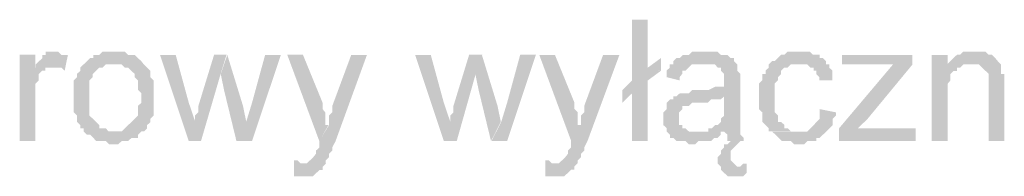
# Model space of a CAD drawing. Header units: millimetres. Extents: x -523 to 1404227, y -783705 to 1038705.
# Tile 230 of 256: x 415634 to 416942, y 250622 to 250830. Entities that reach past the tile are written whole.
import ezdxf

# ---------------------------------------------------------------- set-up
doc = ezdxf.new("R2010")
doc.units = ezdxf.units.MM
doc.linetypes.add('ACAD_ISO08W100', pattern=[36, 24, -3, 6, -3])
doc.layers.add('!!ELEKTRYKA', color=7, linetype='Continuous')

msp = doc.modelspace()

# ---------------------------------------------------------------- hatches: boundary and pattern name
at = {"layer": '!!ELEKTRYKA', "linetype": 'ACAD_ISO08W100'}
for points in [[(416468.58, 250829.65), (416447.79, 250829.65), (416447.79, 250749.2), (416434.8, 250736.55), (416447.79, 250732.31), (416447.79, 250668.83), (416468.58, 250668.83), (416468.58, 250749.2), (416485.9, 250761.93), (416468.58, 250766.17)], [(415655.25, 250783.2), (415634.35, 250783.2), (415634.35, 250668.85), (415655.25, 250668.85), (415655.25, 250728.16), (415655.25, 250732.34), (415655.25, 250736.6), (415655.25, 250740.78), (415655.25, 250745.05), (415659.6, 250749.32), (415659.6, 250753.5), (415659.6, 250753.5), (415659.6, 250757.77), (415663.96, 250761.95), (415668.31, 250761.95), (415668.31, 250766.21), (415672.67, 250766.21), (415677.02, 250766.21), (415655.25, 250766.21)], [(415680.99, 250787.31), (415676.64, 250787.31), (415672.28, 250787.31), (415668.8, 250787.31), (415668.8, 250783.13), (415664.45, 250783.13), (415664.45, 250778.86), (415660.09, 250774.68), (415655.74, 250770.41), (415655.74, 250766.15), (415676.64, 250766.15), (415680.99, 250766.15), (415685.34, 250766.15), (415689.7, 250766.15), (415694.05, 250761.97), (415698.4, 250783.13), (415694.05, 250783.13), (415689.7, 250783.13), (415685.34, 250787.31), (415685.34, 250787.31)], [(415761.87, 250787.31), (415761.87, 250787.31), (415753.17, 250787.31), (415748.81, 250787.31), (415744.46, 250787.31), (415740.11, 250783.13), (415735.76, 250783.13), (415732.28, 250783.13), (415732.28, 250778.87), (415727.93, 250778.87), (415723.57, 250774.69), (415723.57, 250774.69), (415719.22, 250770.42), (415761.87, 250770.42), (415761.87, 250770.42), (415765.35, 250770.42), (415769.7, 250770.42), (415774.06, 250766.16), (415778.41, 250766.16), (415782.76, 250761.98), (415782.76, 250761.98), (415787.11, 250757.72), (415787.11, 250753.45), (415791.46, 250749.27), (415791.46, 250745.01), (415791.46, 250740.74), (415791.46, 250736.57), (415795.82, 250732.3), (415795.82, 250728.12), (415795.82, 250728.12), (415795.82, 250719.59), (415791.46, 250715.42), (415791.46, 250711.15), (415791.46, 250706.89), (415791.46, 250702.71), (415787.11, 250698.44), (415787.11, 250698.44), (415782.76, 250694.18), (415782.76, 250694.18), (415778.41, 250690), (415774.06, 250685.74), (415774.06, 250685.74), (415769.7, 250681.56), (415765.35, 250681.56), (415761.87, 250681.56), (415719.22, 250681.56), (415723.57, 250677.29), (415727.93, 250677.29), (415732.28, 250673.03), (415732.28, 250673.03), (415735.76, 250668.85), (415740.11, 250668.85), (415744.46, 250668.85), (415748.81, 250668.85), (415753.17, 250664.59), (415761.87, 250664.59), (415761.87, 250664.59), (415765.35, 250664.59), (415769.7, 250668.85), (415774.06, 250668.85), (415778.41, 250668.85), (415782.76, 250673.03), (415787.11, 250673.03), (415791.46, 250673.03), (415791.46, 250677.29), (415795.82, 250681.56), (415799.3, 250681.56), (415803.65, 250685.74), (415803.65, 250690), (415808, 250694.18), (415808, 250694.18), (415808, 250698.44), (415812.35, 250702.71), (415812.35, 250702.71), (415812.35, 250706.89), (415812.35, 250711.15), (415812.35, 250719.59), (415812.35, 250723.86), (415812.35, 250728.12), (415812.35, 250732.3), (415812.35, 250736.57), (415812.35, 250740.74), (415812.35, 250745.01), (415812.35, 250749.27), (415808, 250753.45), (415808, 250757.72), (415808, 250761.98), (415803.65, 250766.16), (415799.3, 250770.42), (415799.3, 250770.42), (415795.82, 250774.69), (415791.46, 250778.87), (415791.46, 250778.87), (415787.11, 250783.13), (415782.76, 250783.13), (415778.41, 250783.13), (415774.06, 250787.31), (415769.7, 250787.31), (415765.35, 250787.31)], [(415841.53, 250783.11), (415820.66, 250783.11), (415858.93, 250668.82), (415867.63, 250694.22), (415858.93, 250719.62)], [(415909.04, 250783.17), (415892.52, 250783.17), (415871.66, 250715.44), (415871.66, 250711.18), (415871.66, 250707), (415867.31, 250702.74), (415867.31, 250698.48), (415867.31, 250694.31), (415867.31, 250694.31), (415858.61, 250668.83), (415875.13, 250668.83), (415901.22, 250757.78)], [(415910.09, 250783.09), (415901.4, 250757.71), (415905.74, 250736.5), (415922.26, 250668.79), (415935.3, 250694.17), (415930.95, 250715.38)], [(415981.2, 250783.14), (415960.34, 250783.14), (415942.96, 250719.7), (415935.13, 250694.32), (415922.1, 250668.85), (415942.96, 250668.85)], [(416010.57, 250783.18), (415989.72, 250783.18), (416032.29, 250668.86), (416044.45, 250690.05), (416040.11, 250690.05), (416040.11, 250698.57), (416040.11, 250702.74), (416040.11, 250706.99), (416036.63, 250711.25), (416036.63, 250715.51), (416036.63, 250719.68)], [(416095.57, 250783.1), (416074.72, 250783.1), (416049.54, 250715.43), (416049.54, 250715.43), (416049.54, 250711.18), (416049.54, 250706.92), (416045.19, 250702.67), (416045.19, 250698.5), (416045.19, 250694.24), (416045.19, 250689.98), (416032.16, 250668.88), (416032.16, 250668.88), (416032.16, 250664.62), (416032.16, 250660.36), (416027.82, 250656.11), (416027.82, 250651.94), (416024.35, 250647.68), (416024.35, 250647.68), (416024.35, 250647.68), (416020, 250643.43), (416020, 250643.43), (416015.66, 250639.17), (416006.97, 250639.17), (416040.85, 250639.17), (416040.85, 250643.43), (416040.85, 250643.43), (416045.19, 250647.68), (416045.19, 250651.94), (416049.54, 250656.11), (416049.54, 250660.36), (416053.88, 250668.88)], [(416180.3, 250783.13), (416159.47, 250783.13), (416197.65, 250668.86), (416206.33, 250694.19), (416197.65, 250719.61)], [(416248.61, 250783.16), (416231.26, 250783.16), (416210.44, 250715.41), (416210.44, 250711.16), (416210.44, 250706.91), (416206.1, 250702.75), (416206.1, 250698.5), (416206.1, 250694.25), (416206.1, 250694.25), (416197.43, 250668.83), (416214.78, 250668.83), (416239.93, 250757.74)], [(416248.19, 250783.17), (416239.52, 250757.77), (416243.86, 250736.61), (416260.33, 250668.88), (416273.34, 250694.29), (416269, 250715.45)], [(416319.87, 250783.16), (416299.06, 250783.16), (416281.72, 250719.69), (416273.92, 250694.28), (416260.91, 250668.88), (416281.72, 250668.88)], [(416345.2, 250783.14), (416324.4, 250783.14), (416366.86, 250668.83), (416379.86, 250689.98), (416375.53, 250689.98), (416375.53, 250698.47), (416375.53, 250702.72), (416375.53, 250706.97), (416371.2, 250711.21), (416371.2, 250715.46), (416371.2, 250719.62)], [(416430.9, 250783.14), (416409.24, 250783.14), (416384.11, 250715.37), (416384.11, 250715.37), (416384.11, 250711.13), (416384.11, 250706.88), (416379.78, 250702.63), (416379.78, 250698.39), (416379.78, 250694.23), (416379.78, 250689.98), (416366.78, 250668.84), (416366.78, 250668.84), (416366.78, 250664.59), (416366.78, 250660.34), (416362.45, 250656.1), (416362.45, 250651.85), (416358.98, 250647.61), (416358.98, 250647.61), (416358.98, 250647.61), (416354.65, 250643.36), (416354.65, 250643.36), (416350.31, 250639.2), (416341.65, 250639.2), (416375.44, 250639.2), (416375.44, 250643.36), (416375.44, 250643.36), (416379.78, 250647.61), (416379.78, 250651.85), (416384.11, 250656.1), (416384.11, 250660.34), (416388.44, 250668.84)], [(416544.84, 250787.33), (416540.51, 250787.33), (416536.19, 250787.33), (416531.86, 250787.33), (416527.53, 250787.33), (416523.2, 250783.09), (416519.74, 250783.09), (416515.41, 250783.09), (416511.09, 250778.84), (416506.76, 250778.84), (416502.43, 250774.69), (416502.43, 250770.45), (416540.51, 250770.45), (416544.84, 250770.45), (416549.17, 250770.45), (416553.5, 250770.45), (416557.83, 250770.45), (416561.29, 250766.21), (416565.62, 250766.21), (416565.62, 250761.97), (416565.62, 250761.97), (416569.94, 250757.72), (416569.94, 250753.48), (416569.94, 250749.24), (416569.94, 250749.24), (416569.94, 250740.76), (416565.62, 250740.76), (416561.29, 250740.76), (416561.29, 250740.76), (416557.83, 250740.76), (416549.17, 250736.52), (416544.84, 250736.52), (416540.51, 250736.52), (416536.19, 250736.52), (416527.53, 250736.52), (416523.2, 250732.28), (416519.74, 250732.28), (416519.74, 250732.28), (416515.41, 250732.28), (416511.09, 250732.28), (416506.76, 250728.12), (416569.94, 250728.12), (416569.94, 250719.64), (416569.94, 250715.4), (416569.94, 250711.16), (416569.94, 250706.92), (416569.94, 250702.67), (416565.62, 250698.43), (416565.62, 250698.43), (416565.62, 250694.19), (416561.29, 250689.95), (416557.83, 250689.95), (416553.5, 250685.71), (416549.17, 250685.71), (416549.17, 250681.55), (416569.94, 250681.55), (416569.94, 250681.55), (416574.27, 250677.31), (416574.27, 250673.07), (416574.27, 250668.83), (416578.6, 250668.83), (416574.27, 250664.59), (416569.94, 250664.59), (416569.94, 250660.35), (416565.62, 250656.11), (416565.62, 250656.11), (416565.62, 250651.87), (416561.29, 250647.62), (416561.29, 250643.38), (416561.29, 250639.14), (416565.62, 250634.99), (416591.58, 250634.99), (416587.26, 250634.99), (416582.93, 250639.14), (416582.93, 250639.14), (416578.6, 250643.38), (416578.6, 250647.62), (416578.6, 250651.87), (416578.6, 250656.11), (416582.93, 250660.35), (416582.93, 250660.35), (416587.26, 250664.59), (416587.26, 250664.59), (416591.58, 250668.83), (416595.91, 250668.83), (416595.91, 250668.83), (416595.91, 250673.07), (416591.58, 250677.31), (416591.58, 250681.55), (416591.58, 250685.71), (416591.58, 250685.71), (416591.58, 250689.95), (416591.58, 250694.19), (416591.58, 250698.43), (416591.58, 250702.67), (416591.58, 250711.16), (416591.58, 250715.4), (416591.58, 250745), (416591.58, 250745), (416591.58, 250749.24), (416591.58, 250753.48), (416591.58, 250757.72), (416587.26, 250761.97), (416587.26, 250761.97), (416587.26, 250766.21), (416587.26, 250770.45), (416582.93, 250774.69), (416582.93, 250778.84), (416578.6, 250778.84), (416574.27, 250783.09), (416569.94, 250783.09), (416565.62, 250783.09), (416561.29, 250787.33), (416557.83, 250787.33), (416553.5, 250787.33), (416549.17, 250787.33)], [(416671.64, 250787.47), (416667.32, 250787.47), (416662.99, 250787.47), (416658.67, 250787.47), (416654.34, 250787.47), (416650.02, 250783.23), (416645.69, 250783.23), (416641.37, 250778.99), (416641.37, 250778.99), (416637.05, 250774.76), (416633.59, 250774.76), (416629.26, 250770.52), (416629.26, 250766.28), (416624.94, 250762.04), (416624.94, 250757.81), (416620.61, 250757.81), (416620.61, 250753.57), (416620.61, 250749.33), (416616.29, 250745.09), (416616.29, 250740.85), (416616.29, 250736.62), (416616.29, 250732.38), (416616.29, 250728.14), (416616.29, 250719.66), (416616.29, 250715.43), (416616.29, 250711.19), (416620.61, 250707.04), (416620.61, 250702.8), (416620.61, 250698.56), (416620.61, 250694.32), (416624.94, 250690.09), (416624.94, 250690.09), (416629.26, 250685.85), (416629.26, 250681.61), (416667.32, 250681.61), (416667.32, 250681.61), (416662.99, 250681.61), (416658.67, 250681.61), (416654.34, 250685.85), (416650.02, 250685.85), (416650.02, 250690.09), (416645.69, 250694.32), (416645.69, 250694.32), (416641.37, 250694.32), (416641.37, 250698.56), (416641.37, 250702.8), (416637.05, 250707.04), (416637.05, 250711.19), (416637.05, 250715.43), (416637.05, 250719.66), (416637.05, 250728.14), (416637.05, 250728.14), (416637.05, 250732.38), (416637.05, 250736.62), (416637.05, 250740.85), (416637.05, 250745.09), (416641.37, 250749.33), (416641.37, 250753.57), (416645.69, 250757.81), (416645.69, 250762.04), (416645.69, 250762.04), (416650.02, 250766.28), (416654.34, 250766.28), (416658.67, 250770.52), (416662.99, 250770.52), (416667.32, 250770.52), (416671.64, 250770.52), (416705.37, 250770.52), (416705.37, 250774.76), (416701.05, 250778.99), (416696.72, 250778.99), (416696.72, 250783.23), (416692.4, 250783.23), (416688.07, 250783.23), (416683.75, 250787.47), (416679.42, 250787.47), (416675.96, 250787.47)], [(416820.03, 250783.14), (416726.7, 250783.14), (416726.7, 250770.44), (416773.36, 250770.44), (416777.68, 250770.44), (416782, 250770.44), (416786.33, 250770.44), (416789.78, 250770.44), (416794.1, 250770.44), (416820.03, 250770.44)], [(416866.97, 250783.07), (416845.39, 250783.07), (416845.39, 250668.83), (416866.97, 250668.83), (416866.97, 250732.3), (416866.97, 250736.53), (416866.97, 250740.76), (416866.97, 250744.99), (416870.43, 250749.22), (416870.43, 250753.45), (416870.43, 250757.68), (416874.74, 250761.91), (416874.74, 250761.91), (416879.06, 250761.91), (416879.06, 250766.15), (416883.38, 250766.15), (416866.97, 250766.15)], [(416899.76, 250787.47), (416899.76, 250787.47), (416895.44, 250787.47), (416891.12, 250787.47), (416887.67, 250787.47), (416883.35, 250783.15), (416879.04, 250783.15), (416874.72, 250778.92), (416874.72, 250778.92), (416870.4, 250774.69), (416866.09, 250770.46), (416895.44, 250770.46), (416899.76, 250770.46), (416904.07, 250770.46), (416908.39, 250770.46), (416912.71, 250766.23), (416912.71, 250766.23), (416917.02, 250762), (416921.34, 250757.77), (416921.34, 250757.77), (416921.34, 250753.54), (416921.34, 250749.31), (416921.34, 250745.08), (416921.34, 250740.85), (416921.34, 250668.93), (416942.06, 250668.93), (416942.06, 250740.85), (416942.06, 250740.85), (416942.06, 250749.31), (416942.06, 250753.54), (416942.06, 250757.77), (416937.74, 250757.77), (416937.74, 250762), (416937.74, 250766.23), (416937.74, 250770.46), (416933.43, 250774.69), (416933.43, 250774.69), (416929.97, 250778.92), (416925.66, 250783.15), (416921.34, 250783.15), (416921.34, 250783.15), (416917.02, 250787.47), (416912.71, 250787.47), (416904.07, 250787.47)], [(415719.17, 250770.48), (415719.17, 250770.48), (415714.82, 250766.22), (415714.82, 250762.04), (415710.46, 250757.78), (415710.46, 250753.6), (415706.11, 250749.33), (415706.11, 250745.07), (415706.11, 250740.89), (415706.11, 250736.62), (415706.11, 250732.36), (415706.11, 250728.18), (415706.11, 250728.18), (415706.11, 250719.74), (415706.11, 250715.47), (415706.11, 250711.21), (415706.11, 250707.03), (415710.46, 250702.76), (415710.46, 250698.5), (415710.46, 250694.32), (415714.82, 250690.05), (415714.82, 250685.79), (415719.17, 250685.79), (415719.17, 250681.61), (415760.95, 250681.61), (415756.6, 250681.61), (415752.25, 250681.61), (415748.76, 250685.79), (415744.41, 250685.79), (415740.06, 250685.79), (415740.06, 250690.05), (415735.71, 250694.32), (415735.71, 250694.32), (415731.35, 250698.5), (415731.35, 250698.5), (415727, 250702.76), (415727, 250707.03), (415727, 250711.21), (415727, 250715.47), (415727, 250719.74), (415727, 250728.18), (415727, 250728.18), (415727, 250732.36), (415727, 250736.62), (415727, 250740.89), (415727, 250745.07), (415727, 250749.33), (415731.35, 250753.6), (415731.35, 250757.78), (415735.71, 250762.04), (415735.71, 250762.04), (415740.06, 250766.22), (415744.41, 250766.22), (415748.76, 250770.48), (415752.25, 250770.48), (415756.6, 250770.48), (415760.95, 250770.48)], [(416502.12, 250770.52), (416497.79, 250770.52), (416497.79, 250766.28), (416493.46, 250762.04), (416493.46, 250757.8), (416493.46, 250753.56), (416510.77, 250749.31), (416510.77, 250753.56), (416514.23, 250757.8), (416514.23, 250762.04), (416518.56, 250762.04), (416522.89, 250766.28), (416522.89, 250766.28), (416527.22, 250770.52), (416531.55, 250770.52), (416535.87, 250770.52), (416540.2, 250770.52)], [(416705.21, 250770.48), (416671.49, 250770.48), (416671.49, 250770.48), (416675.82, 250770.48), (416680.14, 250770.48), (416684.46, 250766.25), (416688.78, 250766.25), (416688.78, 250762.01), (416692.24, 250762.01), (416692.24, 250757.77), (416696.56, 250753.54), (416696.56, 250749.3), (416713.85, 250749.3), (416713.85, 250753.54), (416713.85, 250757.77), (416713.85, 250762.01), (416709.53, 250766.25), (416709.53, 250770.48)], [(416820.21, 250770.46), (416794.29, 250770.46), (416722.56, 250685.76), (416722.56, 250668.82), (416747.62, 250685.76), (416760.58, 250698.47)], [(416866.09, 250770.46), (416866.09, 250766.23), (416883.35, 250766.23), (416887.67, 250770.46), (416891.12, 250770.46), (416895.44, 250770.46)], [(416506.63, 250728.12), (416502.3, 250728.12), (416502.3, 250723.96), (416497.98, 250723.96), (416493.65, 250719.72), (416493.65, 250715.48), (416493.65, 250711.24), (416489.32, 250707), (416489.32, 250702.76), (416489.32, 250698.51), (416489.32, 250698.51), (416489.32, 250694.27), (416489.32, 250690.03), (416493.65, 250685.79), (416493.65, 250681.55), (416497.98, 250677.39), (416497.98, 250677.39), (416497.98, 250673.15), (416502.3, 250673.15), (416506.63, 250668.91), (416510.09, 250668.91), (416514.42, 250668.91), (416518.75, 250668.91), (416523.08, 250664.67), (416527.41, 250664.67), (416531.74, 250664.67), (416536.06, 250668.91), (416540.39, 250668.91), (416544.72, 250668.91), (416548.18, 250668.91), (416552.51, 250668.91), (416556.84, 250673.15), (416561.17, 250673.15), (416565.5, 250677.39), (416565.5, 250681.55), (416531.74, 250681.55), (416531.74, 250681.55), (416527.41, 250681.55), (416523.08, 250681.55), (416518.75, 250685.79), (416514.42, 250685.79), (416514.42, 250690.03), (416510.09, 250690.03), (416510.09, 250694.27), (416510.09, 250698.51), (416510.09, 250702.76), (416510.09, 250707), (416514.42, 250711.24), (416514.42, 250711.24), (416514.42, 250715.48), (416518.75, 250715.48), (416523.08, 250715.48), (416527.41, 250719.72), (416531.74, 250719.72), (416536.06, 250719.72), (416540.39, 250719.72), (416544.72, 250719.72), (416548.18, 250719.72), (416552.51, 250723.96), (416556.84, 250723.96), (416561.17, 250723.96), (416565.5, 250723.96), (416569.82, 250728.12)], [(416696.85, 250711.19), (416696.85, 250706.95), (416696.85, 250702.71), (416696.85, 250698.48), (416692.53, 250694.24), (416692.53, 250694.24), (416689.07, 250690), (416684.75, 250685.76), (416684.75, 250685.76), (416680.42, 250681.53), (416676.1, 250681.53), (416667.45, 250681.53), (416629.4, 250681.53), (416633.72, 250681.53), (416638.05, 250677.29), (416642.37, 250673.05), (416642.37, 250673.05), (416646.7, 250668.81), (416650.15, 250668.81), (416654.48, 250668.81), (416658.8, 250668.81), (416663.13, 250664.58), (416671.77, 250664.58), (416676.1, 250664.58), (416680.42, 250668.81), (416684.75, 250668.81), (416689.07, 250668.81), (416692.53, 250668.81), (416692.53, 250673.05), (416696.85, 250673.05), (416701.18, 250677.29), (416701.18, 250677.29), (416705.5, 250681.53), (416709.82, 250685.76), (416709.82, 250685.76), (416714.15, 250690), (416714.15, 250694.24), (416714.15, 250698.48), (416718.47, 250702.71), (416718.47, 250706.95)], [(416824.53, 250685.76), (416773.55, 250685.76), (416769.22, 250685.76), (416764.9, 250685.76), (416760.58, 250685.76), (416756.26, 250685.76), (416751.94, 250685.76), (416747.62, 250685.76), (416722.56, 250668.82), (416824.53, 250668.82)], [(415998.69, 250643.44), (415998.69, 250622.24), (416003.04, 250622.24), (416007.38, 250622.24), (416011.72, 250622.24), (416015.2, 250622.24), (416019.54, 250622.24), (416023.88, 250622.24), (416028.23, 250626.5), (416028.23, 250626.5), (416032.57, 250630.67), (416036.91, 250630.67), (416036.91, 250634.92), (416041.26, 250639.18), (416007.38, 250639.18), (416007.38, 250639.18), (416003.04, 250643.44)], [(416332.68, 250643.51), (416332.68, 250622.36), (416337.01, 250622.36), (416341.34, 250622.36), (416345.68, 250622.36), (416350.01, 250622.36), (416353.48, 250622.36), (416357.81, 250622.36), (416362.14, 250626.52), (416362.14, 250626.52), (416366.48, 250630.77), (416370.81, 250630.77), (416370.81, 250635.02), (416375.14, 250639.26), (416341.34, 250639.26), (416341.34, 250639.26), (416337.01, 250643.51)], [(416599.66, 250639.15), (416599.66, 250639.15), (416595.33, 250639.15), (416595.33, 250639.15), (416591, 250634.91), (416565.91, 250634.91), (416565.91, 250630.67), (416570.24, 250626.52), (416570.24, 250626.52), (416574.57, 250622.28), (416574.57, 250622.28), (416578.89, 250622.28), (416583.22, 250622.28), (416586.68, 250622.28), (416591, 250622.28), (416595.33, 250622.28), (416599.66, 250626.52)]]:
    msp.add_hatch(color=7, dxfattribs=at).paths.add_polyline_path(points)

# ---------------------------------------------------------------- linework, layer by layer
at = {"layer": '!!ELEKTRYKA', "color": 7, "linetype": 'ACAD_ISO08W100', "lineweight": -3}
for points in [[(416485.93, 250778.83), (416468.62, 250766.19), (416485.93, 250761.95)], [(416434.8, 250736.55), (416434.8, 250719.58), (416447.79, 250732.31)]]:
    msp.add_solid(points, dxfattribs=at)

doc.saveas('drawing.dxf')
